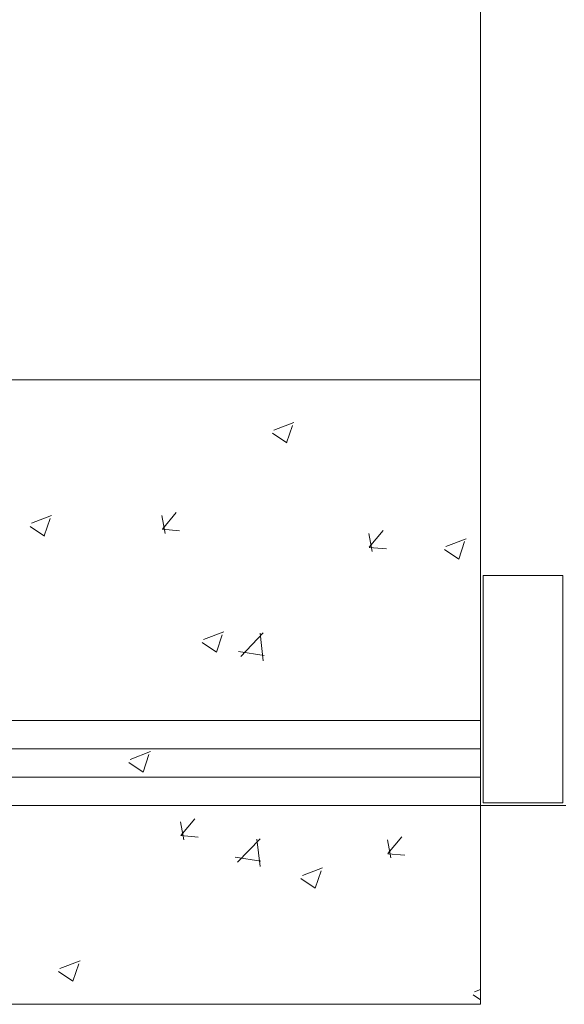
# Model space of a CAD drawing. Header units: feet. Extents: x 8 to 127, y 6 to 90.
# Tile 52 of 256: x 34.659 to 35.139, y 49.85 to 50.717. Entities that reach past the tile are written whole.
import ezdxf

# ---------------------------------------------------------------- set-up
doc = ezdxf.new("R2010")
doc.units = ezdxf.units.FT
doc.header["$MEASUREMENT"] = 0
for name, color, linetype in [('Alvenaria', 7, 'Continuous'), ('ESQUADRIAS', 252, 'Continuous'), ('FINA', 7, 'Continuous'), ('MOBILIÁRIO2', 250, 'Continuous'), ('NO ESPESSURA', 250, 'Continuous')]:
    doc.layers.add(name, color=color, linetype=linetype)

msp = doc.modelspace()

# ---------------------------------------------------------------- linework, layer by layer
at = {"layer": 'Alvenaria', "lineweight": 5}
for p, q in [((35.06522, 50.02504), (35.06522, 51.40004)), ((35.14022, 50.02504), (35.06522, 50.02504))]:
    msp.add_line(p, q, dxfattribs=at)
at = {"layer": 'ESQUADRIAS', "lineweight": 5}
for p, q in [((33.36522, 50.10004), (35.06522, 50.10004)), ((33.36522, 50.07504), (35.06522, 50.07504)), ((33.36522, 50.05004), (35.06522, 50.05004)), ((33.36522, 50.02504), (35.06522, 50.02504))]:
    msp.add_line(p, q, dxfattribs=at)
at = {"layer": 'FINA', "linetype": 'Continuous', "lineweight": 5}
for p, q in [((35.13758, 50.22754), (35.06758, 50.22754)), ((35.06758, 50.22754), (35.06758, 50.02754)), ((35.13758, 50.02754), (35.13758, 50.22754)), ((35.06758, 50.02754), (35.13758, 50.02754))]:
    msp.add_line(p, q, dxfattribs=at)
at = {"layer": 'MOBILIÁRIO2', "lineweight": 5}
for p, q in [((33.36522, 50.40004), (35.06522, 50.40004)), ((35.06522, 49.85004), (35.06522, 50.02504)), ((33.36522, 49.85004), (35.06522, 49.85004))]:
    msp.add_line(p, q, dxfattribs=at)
at = {"layer": 'NO ESPESSURA', "linetype": 'Continuous', "lineweight": 5}
for p, q in [((34.88305, 50.35547), (34.90083, 50.3623)), ((34.89436, 50.34435), (34.89951, 50.3597)), ((34.88185, 50.35281), (34.89448, 50.34429)), ((34.66963, 50.27355), (34.68742, 50.28037)), ((34.68095, 50.26243), (34.6861, 50.27778)), ((34.78757, 50.26463), (34.78463, 50.28055)), ((34.78497, 50.2685), (34.79722, 50.28309)), ((34.66843, 50.27089), (34.68106, 50.26237)), ((34.78495, 50.26828), (34.80013, 50.26695)), ((34.96716, 50.25256), (34.9794, 50.26715)), ((34.96975, 50.24869), (34.96681, 50.26461)), ((35.03466, 50.2532), (35.05245, 50.26003)), ((34.96714, 50.25234), (34.98232, 50.25101)), ((35.03346, 50.25055), (35.04609, 50.24202)), ((35.04598, 50.24209), (35.05113, 50.25743)), ((34.82125, 50.17128), (34.83903, 50.17811)), ((34.83256, 50.16016), (34.83771, 50.17551)), ((34.85408, 50.15642), (34.87386, 50.17704)), ((34.87388, 50.15259), (34.87108, 50.17672)), ((34.82004, 50.16862), (34.83268, 50.1601)), ((34.85202, 50.16078), (34.87461, 50.15728)), ((34.75662, 50.06569), (34.77441, 50.07252)), ((34.76794, 50.05458), (34.77309, 50.06993)), ((34.75542, 50.06304), (34.76805, 50.05452)), ((34.8039, 49.99494), (34.80096, 50.01086)), ((34.80127, 49.99881), (34.81352, 50.0134)), ((34.80126, 49.99859), (34.81644, 49.99726)), ((34.8512, 49.97518), (34.87098, 49.9958)), ((34.87101, 49.97135), (34.86821, 49.99547)), ((34.98608, 49.979), (34.98315, 49.99492)), ((34.98346, 49.98287), (34.9957, 49.99746)), ((34.98344, 49.98265), (34.99862, 49.98132)), ((34.84915, 49.97953), (34.87174, 49.97603)), ((34.90824, 49.96343), (34.92602, 49.97025)), ((34.91955, 49.95231), (34.9247, 49.96766)), ((34.90703, 49.96078), (34.91967, 49.95225)), ((34.69482, 49.88151), (34.71261, 49.88833)), ((34.70614, 49.87039), (34.71129, 49.88574)), ((34.69362, 49.87885), (34.70625, 49.87033)), ((35.05985, 49.86116), (35.06522, 49.86322)), ((35.05865, 49.85851), (35.06522, 49.85408))]:
    msp.add_line(p, q, dxfattribs=at)

doc.saveas('drawing.dxf')
